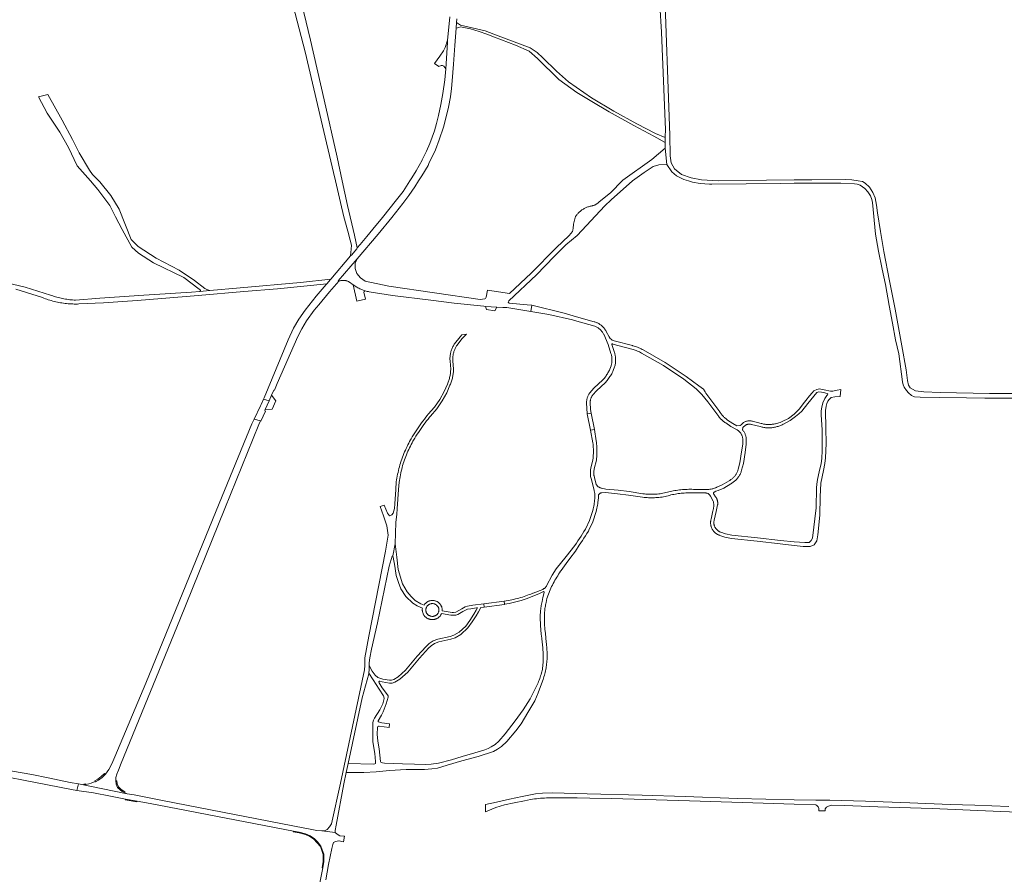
# Model space of a CAD drawing. Extents: x 146402 to 164798, y 455483 to 464134.
# Tile 22 of 256: x 155035 to 155626, y 457083 to 457597. Entities that reach past the tile are written whole.
import ezdxf

# ---------------------------------------------------------------- set-up
doc = ezdxf.new("R2010")
doc.units = 0
doc.header["$LTSCALE"] = 0.2
for name, color, linetype, lineweight in [('B-XX-VH-VERHARDING_ASFALT-GV', 252, 'CONTINUOUS', 18), ('B-XX-VH-VERHARDING_BETONSTRAATSTEEN-GV', 252, 'CONTINUOUS', 18), ('B-XX-VH-VERHARDING_FUNDERING_ZAND-GV', 252, 'CONTINUOUS', 18), ('B-XX-VH-VERHARDING_STRAATBAKSTEEN-GV', 252, 'CONTINUOUS', 18)]:
    doc.layers.add(name, color=color, linetype=linetype, lineweight=lineweight)

msp = doc.modelspace()

# ---------------------------------------------------------------- linework, layer by layer
at = {"layer": 'B-XX-VH-VERHARDING_ASFALT-GV'}
for points in [[(155293.313, 457598.67), (155292.72, 457594.38), (155291.911, 457584.477), (155291.8, 457583.116), (155290.83, 457567.295), (155290.193, 457560.827), (155288.99, 457552.544), (155287.816, 457545.873), (155286.36, 457539.331), (155285.194, 457534.53), (155283.945, 457530.025), (155282.664, 457526.243), (155281.208, 457522.51), (155279.238, 457517.916), (155276.601, 457512.612), (155276.536, 457512.481), (155273.003, 457506.034), (155270.426, 457501.761), (155269.28, 457500), (155265.13, 457493.62), (155261.269, 457488.642), (155252.792, 457478.041), (155246.952, 457470.969), (155243.328, 457466.58), (155239.274, 457461.852), (155237.537, 457459.731), (155237.443, 457459.284), (155234.189, 457455.439), (155233.708, 457455.14), (155233.541, 457454.944), (155221.651, 457440.939), (155221.56, 457440.832), (155219.285, 457438.184), (155218.843, 457437.67), (155213.026, 457430.713), (155206.303, 457422.345), (155202.547, 457416.897), (155199.422, 457411.51), (155196.022, 457404.41), (155181.733, 457369.744), (155181.299, 457368.834), (155184.618, 457367.829), (155186.123, 457371.289), (155187.455, 457374.35), (155187.868, 457374.195), (155189.097, 457377.176), (155189.561, 457378.194), (155201.976, 457406.562), (155204.315, 457411.153), (155207.097, 457415.881), (155211.805, 457422.259), (155214.484, 457425.566), (155221.044, 457433.273), (155226.483, 457439.681), (155226.567, 457439.78), (155226.234, 457440), (155237.583, 457453.236), (155250.097, 457468.097), (155258.383, 457477.937), (155265.027, 457486.37), (155268.527, 457491.271), (155272.111, 457496.38), (155274.425, 457500), (155276.402, 457503.091), (155280.111, 457509.277), (155280.693, 457510.497), (155284.628, 457518.742), (155286.908, 457524.605), (155289.37, 457532.201), (155291.037, 457538.528), (155292.414, 457544.236), (155293.527, 457550.56), (155294.136, 457555.502), (155294.69, 457560.169), (155295.513, 457570.157), (155296.12, 457581.284), (155296.979, 457591.709), (155297.125, 457595.101), (155297.343, 457597.34)], [(155218.706, 457080.011), (155220.317, 457089.279), (155222.252, 457098.841), (155222.885, 457101.276), (155223.303, 457102.428), (155224.514, 457103.092), (155226.531, 457103.492), (155226.677, 457103.464), (155227.546, 457103.298), (155228.321, 457103.15), (155229.438, 457102.936), (155229.973, 457106.25), (155229.554, 457106.293), (155227.059, 457106.548), (155225.56, 457107.503), (155224.443, 457108.375), (155216.413, 457109.402), (155213.37, 457109.728), (155209.429, 457110.543), (155206.21, 457111.079), (155120.621, 457127.603), (155103.565, 457131.092), (155099.356, 457131.794), (155070.112, 457137.742), (155069.146, 457133.803), (155079.238, 457132.296), (155089.468, 457130.367), (155098.387, 457128.588), (155105.406, 457127.333), (155110.992, 457126.247), (155118.347, 457124.881), (155199.231, 457109.326), (155202.731, 457108.653), (155206.629, 457107.623), (155209.234, 457106.412), (155211.646, 457104.953), (155213.871, 457102.589), (155215.803, 457100.215), (155217.525, 457095.359), (155217.531, 457090.957), (155216.891, 457087.235), (155199.262, 457000)]]:
    msp.add_lwpolyline(points, dxfattribs=at)
for points in [[(155291.8, 457583.116), (155291.911, 457584.477), (155290.458, 457580.17), (155289.377, 457578.085), (155287.189, 457574.957), (155284.058, 457570.606), (155286.661, 457568.694), (155286.68, 457568.724), (155287.918, 457569.413), (155288.825, 457569.289), (155289.548, 457568.86), (155290.83, 457567.295)], [(155179.41, 457355.823), (155175.73, 457356.938), (155174.364, 457354.031), (155154.624, 457306.225), (155110.564, 457198.229), (155092.116, 457153.869), (155090.264, 457149.698), (155088.338, 457146.355), (155086.389, 457143.561), (155084.361, 457141.497), (155082.274, 457140.008), (155080.34, 457138.834), (155080.199, 457139.036), (155077.853, 457138.016), (155076.367, 457137.625), (155074.608, 457137.269), (155073.389, 457137.171), (155070.112, 457137.742), (155099.356, 457131.794), (155097.777, 457132.428), (155096.461, 457133.118), (155095.241, 457134.057), (155093.697, 457135.605), (155092.787, 457137.49), (155092.545, 457139.498), (155092.645, 457141.479), (155093.199, 457143.493), (155094.132, 457146.027), (155095.874, 457150.223), (155131.122, 457236.253), (155157.985, 457303.188), (155178.472, 457353.594)], [(155000, 457151.225), (154874.571, 457175.75), (154873.434, 457171.614), (154876.21, 457171.092), (154877.737, 457170.837), (154943.076, 457158.174), (154944.941, 457157.838), (155000, 457147.121), (155066.068, 457134.262), (155069.146, 457133.803), (155070.112, 457137.742), (155065.121, 457138.572), (155051.956, 457141.334), (155042.218, 457143.236), (155030.615, 457145.24)]]:
    msp.add_lwpolyline(points, close=True, dxfattribs=at)
at = {"layer": 'B-XX-VH-VERHARDING_BETONSTRAATSTEEN-GV'}
for points in [[(155418.292, 457622.436), (155420.3, 457589.462), (155422.835, 457530.716), (155422.52, 457526.635), (155422.519, 457526.055), (155422.513, 457523.084), (155422.504, 457519.759), (155423.593, 457509.941), (155426.543, 457505.418), (155429.442, 457503.008), (155433.775, 457500.826), (155436.565, 457500), (155438.877, 457499.316), (155443.562, 457498.479), (155449.268, 457498.131), (155450.605, 457498.05), (155491.768, 457498.528), (155500, 457498.589), (155512.24, 457498.736), (155528.04, 457498.724), (155536.218, 457498.198), (155537.881, 457497.987), (155539.729, 457497.38), (155542.395, 457495.506), (155544.349, 457493.42), (155545.801, 457490.939), (155546.593, 457488.907), (155546.988, 457486.953), (155548.968, 457468), (155550.737, 457457.758), (155552.954, 457446.935), (155554.802, 457437.775), (155557.099, 457425.052), (155559.026, 457414.519), (155560.953, 457404.462), (155562.827, 457396.173), (155565.071, 457379.253), (155565.519, 457377.563), (155566.1, 457376.138), (155567.42, 457374.052), (155568.713, 457372.733), (155570.403, 457371.096), (155572.304, 457370.278), (155575.709, 457369.961), (155587.139, 457369.802), (155603.479, 457369.618), (155614.46, 457369.512), (155644.183, 457369.459)], [(155643.839, 457372.282), (155617.416, 457372.348), (155587.662, 457372.767), (155577.913, 457373.296), (155572.841, 457373.826), (155569.78, 457375.591), (155568.65, 457377.263), (155568.063, 457380.155), (155567.212, 457386.503), (155564.645, 457400.962), (155560.591, 457422.887), (155557.213, 457439.947), (155553.834, 457457.582), (155551.774, 457469.574), (155550.118, 457480.824), (155549.544, 457485.452), (155548.666, 457489.742), (155547.315, 457493.053), (155545.186, 457496.33), (155542.652, 457498.661), (155541.098, 457499.573), (155538.418, 457500.06), (155534.599, 457500.747), (155530.851, 457500.939), (155510.67, 457500.695), (155500, 457500.566), (155483.433, 457500.366), (155454.32, 457500.118), (155444.324, 457500.693), (155438.114, 457501.797), (155432.284, 457503.92), (155428.161, 457507.265), (155426.127, 457510.96), (155425.477, 457515.012), (155425.418, 457527.528), (155421.864, 457622.692)]]:
    msp.add_lwpolyline(points, dxfattribs=at)
for points in [[(155423.593, 457509.941), (155422.504, 457519.759), (155418.596, 457516.244), (155414.456, 457512.819), (155397.185, 457500.366), (155396.815, 457500), (155389.877, 457493.129), (155382.632, 457487.166), (155382.363, 457486.917), (155382.084, 457486.679), (155381.795, 457486.454), (155381.497, 457486.241), (155381.189, 457486.042), (155380.873, 457485.856), (155380.549, 457485.685), (155380.218, 457485.527), (155379.88, 457485.385), (155379.536, 457485.257), (155379.188, 457485.144), (155378.834, 457485.046), (155378.477, 457484.964), (155378.116, 457484.898), (155377.915, 457484.868), (155377.44, 457484.758), (155376.969, 457484.633), (155376.503, 457484.492), (155376.041, 457484.335), (155375.585, 457484.164), (155375.135, 457483.978), (155374.69, 457483.777), (155374.253, 457483.562), (155373.823, 457483.332), (155373.401, 457483.089), (155372.988, 457482.832), (155372.582, 457482.561), (155372.186, 457482.277), (155371.8, 457481.981), (155371.423, 457481.671), (155371.057, 457481.35), (155370.701, 457481.017), (155370.357, 457480.672), (155370.024, 457480.316), (155369.703, 457479.949), (155369.394, 457479.573), (155369.098, 457479.186), (155368.814, 457478.789), (155368.753, 457478.7), (155368.518, 457477.914), (155368.299, 457477.124), (155368.095, 457476.329), (155367.906, 457475.531), (155367.733, 457474.729), (155367.576, 457473.923), (155367.434, 457473.115), (155367.308, 457472.304), (155367.198, 457471.491), (155367.104, 457470.676), (155367.07, 457470.343), (155366.791, 457469.605), (155364.799, 457467.254), (155357.113, 457459.697), (155342.109, 457444.628), (155329.071, 457432.442), (155315.752, 457434.369), (155315.06, 457430.131), (155314.622, 457429.363), (155314.186, 457429.184), (155311.494, 457428.652), (155256.593, 457436.853), (155242.28, 457439.801), (155239.483, 457441.73), (155237.361, 457444.404), (155236.419, 457447.347), (155236.388, 457450.618), (155237.583, 457453.236), (155226.234, 457440), (155226.567, 457439.78), (155226.483, 457439.681), (155227.067, 457439.89), (155227.387, 457439.988), (155227.711, 457440.07), (155228.04, 457440.137), (155228.37, 457440.187), (155228.703, 457440.223), (155229.038, 457440.242), (155229.372, 457440.245), (155229.707, 457440.232), (155230.041, 457440.203), (155230.372, 457440.158), (155230.701, 457440.098), (155231.027, 457440.022), (155231.35, 457439.93), (155231.667, 457439.823), (155231.979, 457439.701), (155232.284, 457439.564), (155232.583, 457439.413), (155232.874, 457439.248), (155232.94, 457439.208), (155235.189, 457437.63), (155237.367, 457436.102), (155237.968, 457435.788), (155238.577, 457435.488), (155239.193, 457435.203), (155239.815, 457434.932), (155240.443, 457434.676), (155241.077, 457434.435), (155241.717, 457434.209), (155242.362, 457433.998), (155242.387, 457433.99), (155243.012, 457433.802), (155243.666, 457433.622), (155244.324, 457433.457), (155244.751, 457433.359), (155258.881, 457431.061), (155281.786, 457428.28), (155295.917, 457426.582), (155313.697, 457424.692), (155314.734, 457424.622), (155321.498, 457424.165), (155325.071, 457423.924), (155327.471, 457423.962), (155339.471, 457421.923), (155341.961, 457421.46), (155342.478, 457425.292), (155339.722, 457425.615), (155328.843, 457426.64), (155328.237, 457427.117), (155328.623, 457428.042), (155345.361, 457443.629), (155355.782, 457454.523), (155362.913, 457461.665), (155369.618, 457467.249), (155386.399, 457485.066), (155390.084, 457488.718), (155403.005, 457500), (155409.858, 457504.987), (155415.286, 457508.629), (155418.667, 457509.571)], [(155237.367, 457436.102), (155235.189, 457437.63), (155237.347, 457427.833), (155242.523, 457428.929), (155241.656, 457433.135), (155241.749, 457433.643), (155242.12, 457433.919), (155242.387, 457433.99), (155242.362, 457433.998), (155241.717, 457434.209), (155241.077, 457434.435), (155240.443, 457434.676), (155239.815, 457434.932), (155239.193, 457435.203), (155238.577, 457435.488), (155237.968, 457435.788)], [(155361.96, 457420.441), (155342.478, 457425.292), (155341.961, 457421.46), (155352.688, 457419.747), (155366.837, 457416.492), (155368.108, 457416.199), (155380.387, 457412.705), (155380.768, 457412.528), (155381.142, 457412.337), (155381.508, 457412.131), (155381.866, 457411.911), (155382.216, 457411.679), (155382.556, 457411.433), (155382.887, 457411.174), (155383.208, 457410.903), (155383.518, 457410.62), (155383.817, 457410.325), (155384.105, 457410.019), (155384.381, 457409.702), (155384.645, 457409.375), (155384.896, 457409.038), (155385.134, 457408.692), (155385.358, 457408.337), (155385.569, 457407.974), (155385.641, 457407.842), (155388.213, 457401.692), (155390.002, 457396.329), (155390.131, 457395.9), (155390.245, 457395.466), (155390.343, 457395.029), (155390.426, 457394.589), (155390.493, 457394.145), (155390.544, 457393.7), (155390.579, 457393.253), (155390.599, 457392.805), (155390.602, 457392.357), (155390.589, 457391.909), (155390.56, 457391.462), (155390.516, 457391.016), (155390.455, 457390.571), (155390.379, 457390.13), (155390.287, 457389.691), (155390.179, 457389.256), (155390.076, 457388.892), (155389.332, 457386.907), (155389.066, 457386.335), (155388.785, 457385.77), (155388.49, 457385.212), (155388.181, 457384.661), (155387.858, 457384.119), (155387.522, 457383.585), (155387.172, 457383.06), (155386.809, 457382.543), (155386.433, 457382.036), (155386.044, 457381.539), (155385.643, 457381.052), (155385.229, 457380.575), (155385.159, 457380.497), (155379.65, 457375.383), (155377.38, 457372.755), (155377.144, 457372.444), (155376.922, 457372.122), (155376.712, 457371.793), (155376.517, 457371.455), (155376.335, 457371.109), (155376.168, 457370.756), (155376.015, 457370.396), (155375.878, 457370.031), (155375.755, 457369.66), (155375.648, 457369.284), (155375.556, 457368.905), (155375.479, 457368.521), (155375.419, 457368.135), (155375.374, 457367.747), (155375.345, 457367.358), (155375.332, 457366.968), (155375.333, 457366.709), (155375.735, 457360.012), (155378.085, 457360.432), (155377.782, 457362.613), (155377.532, 457366.776), (155377.532, 457366.933), (155377.543, 457367.241), (155377.565, 457367.54), (155377.599, 457367.839), (155377.646, 457368.136), (155377.704, 457368.43), (155377.775, 457368.723), (155377.858, 457369.011), (155377.952, 457369.297), (155378.058, 457369.578), (155378.176, 457369.854), (155378.304, 457370.126), (155378.444, 457370.392), (155378.594, 457370.652), (155378.755, 457370.906), (155378.927, 457371.153), (155379.092, 457371.371), (155381.235, 457373.853), (155386.731, 457378.954), (155386.881, 457379.122), (155387.323, 457379.632), (155387.76, 457380.162), (155388.183, 457380.703), (155388.592, 457381.255), (155388.988, 457381.817), (155389.368, 457382.389), (155389.734, 457382.97), (155390.086, 457383.56), (155390.422, 457384.159), (155390.743, 457384.766), (155391.049, 457385.382), (155391.362, 457386.056), (155392.168, 457388.205), (155392.306, 457388.692), (155392.431, 457389.201), (155392.54, 457389.716), (155392.63, 457390.235), (155392.701, 457390.757), (155392.753, 457391.281), (155392.787, 457391.807), (155392.802, 457392.334), (155392.798, 457392.86), (155392.776, 457393.387), (155392.734, 457393.912), (155392.674, 457394.435), (155392.596, 457394.956), (155392.498, 457395.474), (155392.383, 457395.988), (155392.249, 457396.497), (155392.099, 457396.995), (155390.702, 457401.184), (155390.505, 457401.652), (155390.448, 457401.866), (155390.495, 457401.958), (155390.656, 457402.044), (155390.859, 457402.044), (155391.147, 457401.915), (155402.466, 457399.001), (155402.557, 457398.975), (155403.231, 457398.769), (155403.9, 457398.548), (155404.564, 457398.312), (155405.222, 457398.061), (155405.875, 457397.795), (155406.521, 457397.514), (155407.161, 457397.219), (155407.793, 457396.909), (155408.419, 457396.585), (155421.473, 457389.024), (155433.833, 457380.863), (155441.256, 457375.071), (155444.482, 457371.645), (155448.259, 457367.201), (155453.6, 457360.028), (155453.706, 457359.859), (155453.999, 457359.413), (155454.305, 457358.976), (155454.624, 457358.548), (155454.955, 457358.13), (155455.299, 457357.723), (155455.655, 457357.325), (155456.023, 457356.939), (155456.403, 457356.563), (155456.793, 457356.199), (155457.194, 457355.848), (155457.606, 457355.508), (155458.027, 457355.181), (155458.458, 457354.866), (155458.899, 457354.565), (155462.081, 457352.478), (155465.402, 457350.576), (155465.475, 457350.538), (155465.765, 457350.374), (155466.047, 457350.196), (155466.32, 457350.005), (155466.584, 457349.801), (155466.837, 457349.585), (155467.08, 457349.356), (155467.311, 457349.117), (155467.531, 457348.866), (155467.738, 457348.606), (155467.933, 457348.335), (155468.115, 457348.056), (155468.283, 457347.768), (155468.437, 457347.472), (155468.576, 457347.17), (155468.701, 457346.861), (155468.811, 457346.546), (155468.905, 457346.227), (155468.985, 457345.903), (155469.048, 457345.576), (155469.096, 457345.246), (155469.128, 457344.914), (155469.144, 457344.582), (155469.144, 457344.248), (155469.128, 457343.916), (155469.123, 457341.883), (155468.418, 457337.219), (155467.432, 457330.524), (155466.453, 457326.83), (155466.383, 457326.574), (155466.26, 457326.172), (155466.121, 457325.774), (155465.967, 457325.382), (155465.799, 457324.997), (155465.616, 457324.617), (155465.419, 457324.245), (155465.207, 457323.881), (155464.982, 457323.525), (155464.744, 457323.179), (155464.493, 457322.841), (155464.229, 457322.513), (155463.953, 457322.195), (155463.664, 457321.888), (155463.365, 457321.593), (155463.054, 457321.308), (155462.733, 457321.036), (155462.402, 457320.776), (155462.061, 457320.529), (155461.711, 457320.295), (155461.352, 457320.075), (155460.986, 457319.869), (155456.729, 457317.338), (155453.539, 457315.914), (155453.398, 457315.849), (155452.963, 457315.659), (155452.522, 457315.484), (155452.076, 457315.325), (155451.624, 457315.18), (155451.168, 457315.051), (155450.708, 457314.937), (155450.244, 457314.839), (155449.777, 457314.756), (155449.308, 457314.689), (155448.836, 457314.638), (155448.363, 457314.603), (155447.889, 457314.584), (155447.415, 457314.581), (155446.941, 457314.594), (155440.291, 457314.611), (155439.467, 457314.65), (155438.534, 457314.678), (155437.601, 457314.689), (155436.667, 457314.684), (155435.734, 457314.662), (155434.801, 457314.623), (155433.87, 457314.568), (155432.939, 457314.496), (155432.01, 457314.407), (155431.082, 457314.302), (155430.157, 457314.181), (155429.234, 457314.042), (155428.313, 457313.888), (155427.395, 457313.717), (155426.481, 457313.529), (155425.57, 457313.326), (155424.686, 457313.111), (155420.364, 457312.087), (155420.361, 457312.087), (155419.498, 457311.987), (155418.641, 457311.903), (155417.783, 457311.835), (155416.923, 457311.782), (155416.063, 457311.745), (155415.202, 457311.722), (155414.341, 457311.715), (155413.48, 457311.724), (155412.619, 457311.747), (155411.759, 457311.786), (155410.9, 457311.841), (155410.042, 457311.91), (155409.226, 457311.991), (155400.891, 457313.301), (155394.231, 457314.109), (155386.823, 457314.869), (155384.302, 457315.401), (155384.041, 457315.457), (155383.783, 457315.529), (155383.53, 457315.616), (155383.283, 457315.718), (155383.042, 457315.835), (155382.808, 457315.966), (155382.583, 457316.111), (155382.367, 457316.269), (155382.161, 457316.439), (155381.965, 457316.622), (155381.781, 457316.815), (155381.608, 457317.02), (155381.466, 457317.209), (155381.128, 457317.593), (155380.074, 457321.741), (155379.835, 457322.706), (155379.797, 457323.065), (155379.76, 457323.534), (155379.738, 457324.005), (155379.729, 457324.476), (155379.735, 457324.947), (155379.755, 457325.417), (155379.789, 457325.887), (155379.837, 457326.356), (155379.9, 457326.83), (155379.926, 457326.996), (155381.25, 457332.143), (155381.348, 457333.254), (155381.416, 457334.213), (155381.467, 457335.174), (155381.502, 457336.135), (155381.52, 457337.096), (155381.522, 457338.058), (155381.506, 457339.019), (155381.475, 457339.98), (155381.426, 457340.94), (155381.361, 457341.899), (155381.28, 457342.862), (155381.105, 457343.745), (155380.015, 457350.564), (155377.696, 457350.144), (155379.198, 457342.569), (155379.267, 457341.74), (155379.33, 457340.817), (155379.376, 457339.892), (155379.407, 457338.968), (155379.422, 457338.043), (155379.42, 457337.117), (155379.403, 457336.192), (155379.369, 457335.268), (155379.32, 457334.344), (155379.254, 457333.421), (155379.173, 457332.499), (155377.867, 457327.421), (155377.822, 457327.131), (155377.751, 457326.601), (155377.697, 457326.07), (155377.658, 457325.538), (155377.636, 457325.004), (155377.629, 457324.47), (155377.639, 457323.936), (155377.664, 457323.403), (155377.705, 457322.871), (155377.763, 457322.34), (155378.037, 457321.231), (155379.821, 457314.205), (155379.872, 457314.046), (155379.992, 457313.629), (155380.096, 457313.207), (155380.185, 457312.782), (155380.258, 457312.354), (155380.315, 457311.924), (155380.357, 457311.491), (155380.383, 457311.058), (155380.392, 457310.623), (155380.386, 457310.189), (155380.363, 457309.755), (155380.325, 457309.323), (155380.271, 457308.892), (155380.192, 457308.104), (155380.09, 457307.226), (155379.972, 457306.35), (155379.838, 457305.477), (155379.689, 457304.606), (155379.523, 457303.738), (155379.342, 457302.873), (155379.145, 457302.012), (155377.098, 457296.011), (155374.869, 457291.074), (155374.65, 457290.711), (155373.781, 457289.288), (155372.899, 457287.872), (155372.003, 457286.466), (155371.093, 457285.068), (155370.17, 457283.679), (155369.234, 457282.299), (155368.285, 457280.927), (155363.049, 457274.381), (155357.072, 457266.912), (155354.614, 457263.084), (155351.365, 457256.717), (155351.211, 457256.47), (155351.041, 457256.227), (155350.858, 457255.995), (155350.663, 457255.772), (155350.456, 457255.561), (155350.238, 457255.361), (155350.01, 457255.173), (155349.771, 457254.997), (155349.524, 457254.835), (155349.268, 457254.686), (155349.004, 457254.552), (155343.363, 457252.348), (155342.977, 457252.189), (155341.96, 457251.783), (155340.936, 457251.391), (155339.907, 457251.014), (155338.872, 457250.652), (155337.833, 457250.306), (155336.788, 457249.974), (155335.739, 457249.658), (155334.685, 457249.358), (155333.627, 457249.072), (155332.565, 457248.802), (155331.499, 457248.548), (155330.429, 457248.309), (155329.356, 457248.086), (155325.818, 457247.552), (155326.089, 457245.644), (155328.936, 457246.101), (155336.031, 457247.955), (155339.591, 457249.147), (155346.989, 457252.131), (155349.394, 457253.211), (155349.49, 457253.196), (155349.583, 457253.166), (155349.67, 457253.12), (155349.749, 457253.062), (155349.816, 457252.991), (155349.871, 457252.91), (155349.913, 457252.822), (155349.939, 457252.727), (155349.947, 457252.679), (155349.131, 457249.586), (155348.617, 457247.231), (155348.44, 457246.478), (155348.278, 457245.722), (155348.132, 457244.962), (155348.002, 457244.2), (155347.887, 457243.435), (155347.788, 457242.668), (155347.706, 457241.899), (155347.639, 457241.128), (155347.588, 457240.356), (155347.553, 457239.584), (155347.534, 457238.811), (155347.531, 457238.037), (155347.532, 457237.949), (155347.612, 457232.913), (155347.855, 457230.324), (155348.113, 457227.737), (155348.387, 457225.151), (155348.678, 457222.567), (155348.786, 457221.639), (155349.234, 457216.141), (155349.268, 457215.182), (155349.286, 457214.223), (155349.287, 457213.263), (155349.273, 457212.303), (155349.242, 457211.344), (155349.196, 457210.385), (155349.133, 457209.428), (155349.055, 457208.471), (155348.961, 457207.516), (155348.851, 457206.563), (155348.841, 457206.488), (155348.236, 457204.365), (155347.995, 457203.498), (155347.739, 457202.635), (155347.468, 457201.778), (155347.181, 457200.925), (155346.879, 457200.077), (155346.563, 457199.235), (155346.231, 457198.399), (155345.884, 457197.569), (155345.523, 457196.745), (155345.148, 457195.928), (155344.757, 457195.117), (155344.353, 457194.313), (155343.96, 457193.566), (155341.39, 457188.808), (155337.341, 457182.187), (155332.44, 457175.63), (155326.496, 457167.662), (155322.619, 457163.327), (155320.349, 457161.275), (155318.059, 457159.908), (155316.269, 457158.873), (155314.271, 457158.088), (155308.135, 457156.399), (155300.563, 457154.234), (155294.26, 457152.171), (155286.314, 457150.153), (155282.03, 457149.519), (155278.663, 457149.382), (155271.907, 457149.46), (155264.715, 457149.748), (155253.949, 457150.232), (155252.806, 457150.276), (155252.162, 457150.444), (155251.809, 457150.777), (155251.665, 457151.173), (155250.706, 457158.825), (155249.948, 457163.275), (155249.646, 457167.537), (155249.677, 457171.611), (155249.907, 457172.109), (155250.365, 457172.295), (155250.801, 457172.315), (155256.823, 457171.504), (155257.072, 457173.681), (155252.324, 457174.349), (155250.309, 457174.998), (155250.247, 457175.227), (155250.269, 457175.518), (155252.085, 457178.964), (155253.254, 457180.977), (155254.971, 457185.754), (155256.082, 457189.722), (155256.084, 457190.532), (155255.815, 457191.178), (155252.583, 457195.384), (155250.74, 457198.424), (155250.658, 457198.964), (155250.742, 457199.131), (155251.033, 457199.317), (155251.179, 457199.317), (155252.592, 457199.043), (155256.892, 457198.234), (155258.513, 457198.23), (155260.282, 457198.778), (155263.269, 457200.542), (155267.902, 457204.761), (155274.959, 457213.246), (155280.311, 457219.145), (155281.937, 457220.688), (155284.07, 457222.041), (155286.58, 457223.008), (155293.869, 457224.605), (155296.414, 457225.477), (155299.8, 457227.479), (155304.058, 457231.407), (155306.641, 457234.98), (155309.12, 457238.764), (155310.431, 457241.159), (155311.912, 457243.626), (155313.915, 457243.793), (155313.688, 457245.78), (155306.984, 457245.094), (155303.865, 457244.478), (155302.388, 457244.025), (155300.452, 457242.928), (155296.83, 457240.941), (155295.416, 457240.653), (155294.626, 457240.655), (155293.338, 457240.804), (155288.663, 457241.631), (155288.663, 457241.635), (155288.673, 457241.858), (155288.671, 457242.166), (155288.654, 457242.474), (155288.621, 457242.78), (155288.572, 457243.084), (155288.508, 457243.385), (155288.427, 457243.683), (155288.332, 457243.976), (155288.221, 457244.263), (155288.096, 457244.544), (155287.956, 457244.819), (155287.802, 457245.086), (155287.634, 457245.344), (155287.453, 457245.594), (155287.26, 457245.833), (155287.054, 457246.063), (155286.837, 457246.281), (155286.609, 457246.488), (155286.37, 457246.683), (155286.122, 457246.865), (155285.864, 457247.034), (155285.598, 457247.189), (155285.324, 457247.33), (155285.043, 457247.457), (155284.756, 457247.569), (155284.464, 457247.666), (155284.167, 457247.748), (155283.866, 457247.814), (155283.562, 457247.864), (155283.256, 457247.899), (155282.949, 457247.918), (155282.641, 457247.92), (155282.333, 457247.907), (155282.026, 457247.878), (155281.722, 457247.833), (155281.42, 457247.772), (155281.121, 457247.696), (155280.827, 457247.604), (155280.538, 457247.497), (155280.255, 457247.375), (155279.979, 457247.238), (155279.71, 457247.088), (155279.45, 457246.924), (155279.198, 457246.746), (155278.956, 457246.556), (155278.724, 457246.353), (155278.503, 457246.139), (155278.293, 457245.913), (155278.095, 457245.677), (155277.957, 457245.41), (155277.785, 457245.15), (155275.72, 457245.856), (155272.378, 457247.813), (155269.932, 457250.204), (155267.514, 457253.084), (155264.688, 457257.867), (155262.242, 457266.454), (155261.427, 457273.954), (155260.448, 457281.834), (155259.063, 457274.769), (155259.226, 457274.008), (155260.095, 457268.519), (155261.019, 457262.867), (155262.351, 457258.682), (155263.872, 457254.986), (155266.753, 457250.367), (155270.938, 457246.345), (155273.601, 457244.66), (155276.807, 457243.302), (155276.694, 457242.87), (155276.678, 457242.56), (155276.677, 457242.25), (155276.693, 457241.94), (155276.724, 457241.631), (155276.771, 457241.324), (155276.835, 457241.021), (155276.913, 457240.72), (155277.007, 457240.425), (155277.116, 457240.134), (155277.24, 457239.85), (155277.379, 457239.572), (155277.531, 457239.302), (155277.698, 457239.04), (155277.877, 457238.787), (155278.069, 457238.544), (155278.274, 457238.31), (155278.49, 457238.088), (155278.718, 457237.877), (155278.956, 457237.679), (155279.204, 457237.492), (155279.462, 457237.319), (155279.728, 457237.159), (155280.001, 457237.013), (155280.282, 457236.882), (155280.57, 457236.765), (155280.863, 457236.663), (155281.161, 457236.576), (155281.463, 457236.505), (155281.768, 457236.449), (155282.076, 457236.409), (155282.385, 457236.385), (155282.695, 457236.378), (155283.005, 457236.386), (155283.315, 457236.41), (155283.622, 457236.45), (155283.928, 457236.506), (155284.23, 457236.577), (155284.527, 457236.664), (155284.82, 457236.766), (155285.108, 457236.883), (155285.389, 457237.015), (155285.662, 457237.161), (155285.928, 457237.321), (155286.185, 457237.495), (155286.433, 457237.681), (155286.672, 457237.88), (155286.899, 457238.091), (155287.115, 457238.314), (155287.32, 457238.547), (155287.512, 457238.791), (155287.692, 457239.044), (155287.858, 457239.306), (155288.01, 457239.576), (155288.148, 457239.854), (155288.239, 457240.062), (155293.853, 457239.077), (155295.391, 457239.073), (155296.805, 457239.028), (155298.012, 457239.504), (155301.092, 457241.284), (155303.839, 457242.628), (155305.729, 457242.91), (155309.311, 457243.41), (155309.824, 457243.452), (155308.956, 457242.005), (155307.661, 457239.639), (155305.241, 457235.944), (155302.78, 457232.541), (155298.78, 457228.851), (155295.699, 457227.029), (155293.41, 457226.245), (155286.089, 457224.641), (155283.301, 457223.567), (155280.886, 457222.035), (155279.095, 457220.335), (155273.675, 457214.361), (155266.67, 457205.939), (155262.254, 457201.917), (155259.589, 457200.343), (155258.258, 457199.931), (155257.052, 457199.934), (155253.021, 457200.692), (155250.031, 457201.697), (155248.329, 457202.99), (155246.63, 457205.364), (155244.785, 457208.741), (155244.796, 457208.329), (155244.796, 457206.372), (155244.562, 457204.213), (155247.246, 457200.276), (155250.725, 457194.613), (155253.417, 457190.533), (155253.624, 457190.075), (155253.704, 457188.911), (155252.907, 457185.711), (155251.193, 457182.14), (155247.98, 457177.201), (155247.437, 457175.913), (155247.059, 457174.667), (155246.967, 457170.842), (155246.989, 457162.985), (155248.219, 457155.873), (155248.665, 457151.049), (155248.622, 457150.509), (155248.496, 457149.968), (155248.204, 457149.678), (155247.206, 457149.514), (155232.121, 457149.889), (155231.003, 457144.606), (155241.54, 457144.539), (155248.9, 457144.937), (155257.05, 457145.79), (155266.946, 457146.307), (155278.046, 457146.28), (155282.329, 457146.727), (155285.823, 457147.134), (155291.648, 457148.99), (155300.384, 457151.505), (155310.327, 457154.142), (155319.481, 457157.238), (155321.895, 457158.521), (155324.227, 457160.095), (155327.477, 457163.247), (155332.897, 457169.47), (155335.984, 457173.744), (155340.158, 457180.552), (155344.249, 457187.61), (155346.264, 457192.411), (155348.937, 457199.449), (155349.228, 457200.309), (155349.504, 457201.173), (155349.765, 457202.043), (155350.011, 457202.916), (155350.241, 457203.795), (155350.456, 457204.677), (155350.655, 457205.562), (155350.838, 457206.451), (155351.006, 457207.343), (155351.105, 457207.92), (155351.239, 457208.836), (155351.356, 457209.753), (155351.458, 457210.672), (155351.544, 457211.593), (155351.613, 457212.516), (155351.667, 457213.439), (155351.705, 457214.363), (155351.727, 457215.288), (155351.733, 457216.213), (155351.733, 457216.227), (155351.731, 457216.287), (155351.274, 457221.886), (155351.161, 457222.851), (155350.873, 457225.423), (155350.6, 457227.993), (155350.343, 457230.565), (155350.268, 457231.37), (155350.11, 457233.05), (155350.032, 457237.978), (155350.031, 457238.042), (155350.034, 457238.775), (155350.052, 457239.497), (155350.084, 457240.218), (155350.132, 457240.938), (155350.194, 457241.657), (155350.271, 457242.375), (155350.363, 457243.091), (155350.47, 457243.804), (155350.592, 457244.516), (155350.728, 457245.224), (155350.879, 457245.93), (155351.055, 457246.678), (155351.562, 457249), (155353.435, 457254.27), (155353.885, 457255.243), (155354.349, 457256.21), (155354.828, 457257.17), (155355.321, 457258.122), (155355.828, 457259.067), (155356.349, 457260.005), (155356.884, 457260.934), (155357.433, 457261.855), (155357.996, 457262.769), (155358.572, 457263.673), (155359.161, 457264.569), (155359.764, 457265.456), (155360.069, 457265.894), (155363.036, 457270.044), (155365.282, 457273.099), (155368.597, 457277.607), (155370.966, 457281.111), (155371.914, 457282.508), (155372.848, 457283.914), (155373.769, 457285.329), (155374.675, 457286.753), (155375.569, 457288.185), (155376.446, 457289.622), (155376.732, 457290.097), (155379.053, 457295.238), (155381.168, 457301.437), (155381.394, 457302.424), (155381.582, 457303.326), (155381.755, 457304.231), (155381.911, 457305.14), (155382.051, 457306.051), (155382.174, 457306.964), (155382.28, 457307.879), (155382.358, 457308.657), (155382.413, 457309.098), (155382.459, 457309.608), (155382.485, 457310.119), (155382.492, 457310.631), (155382.481, 457311.142), (155382.468, 457311.36), (155382.746, 457311.594), (155382.773, 457311.629), (155382.909, 457311.789), (155383.057, 457311.938), (155383.216, 457312.076), (155383.385, 457312.2), (155383.563, 457312.312), (155383.749, 457312.41), (155383.942, 457312.493), (155384.14, 457312.561), (155384.343, 457312.614), (155384.55, 457312.652), (155386.609, 457312.78), (155393.998, 457312.023), (155400.601, 457311.221), (155408.959, 457309.907), (155409.853, 457309.819), (155410.749, 457309.746), (155411.645, 457309.69), (155412.543, 457309.649), (155413.441, 457309.624), (155414.339, 457309.615), (155415.238, 457309.622), (155416.136, 457309.646), (155417.034, 457309.685), (155417.931, 457309.74), (155418.826, 457309.811), (155419.72, 457309.899), (155420.613, 457310.002), (155420.739, 457310.017), (155425.176, 457311.069), (155426.047, 457311.28), (155426.921, 457311.476), (155427.799, 457311.656), (155428.679, 457311.82), (155429.563, 457311.968), (155430.449, 457312.101), (155431.337, 457312.218), (155432.227, 457312.319), (155433.119, 457312.403), (155434.013, 457312.473), (155434.907, 457312.526), (155435.802, 457312.563), (155436.698, 457312.584), (155437.594, 457312.589), (155438.49, 457312.578), (155439.385, 457312.551), (155440.238, 457312.511), (155446.936, 457312.494), (155447.173, 457312.464), (155447.407, 457312.418), (155447.637, 457312.356), (155447.863, 457312.279), (155448.082, 457312.187), (155448.296, 457312.08), (155448.501, 457311.96), (155448.698, 457311.826), (155448.886, 457311.679), (155449.063, 457311.519), (155449.23, 457311.348), (155449.384, 457311.167), (155449.526, 457310.975), (155449.655, 457310.775), (155449.749, 457310.605), (155451.451, 457307.622), (155451.537, 457307.207), (155451.607, 457306.789), (155451.661, 457306.369), (155451.699, 457305.948), (155451.721, 457305.525), (155451.727, 457305.101), (155451.717, 457304.678), (155451.691, 457304.255), (155451.65, 457303.834), (155451.592, 457303.415), (155451.518, 457302.997), (155451.429, 457302.584), (155451.324, 457302.173), (155451.229, 457301.848), (155450.085, 457296.7), (155450, 457296.353), (155449.931, 457296.002), (155449.877, 457295.648), (155449.839, 457295.292), (155449.817, 457294.935), (155449.812, 457294.577), (155449.822, 457294.22), (155449.848, 457293.863), (155449.89, 457293.507), (155449.948, 457293.154), (155450.021, 457292.804), (155450.11, 457292.458), (155450.215, 457292.115), (155450.334, 457291.778), (155450.469, 457291.447), (155450.619, 457291.122), (155450.782, 457290.804), (155450.96, 457290.493), (155451.152, 457290.191), (155451.357, 457289.898), (155451.574, 457289.614), (155451.804, 457289.34), (155452.047, 457289.076), (155452.301, 457288.824), (155452.565, 457288.584), (155452.841, 457288.355), (155453.126, 457288.139), (155453.42, 457287.936), (155453.724, 457287.746), (155454.035, 457287.57), (155454.354, 457287.408), (155454.68, 457287.261), (155455.013, 457287.128), (155455.282, 457287.033), (155458.328, 457285.963), (155462.299, 457285.215), (155477.723, 457283.56), (155491.577, 457281.91), (155500, 457280.927), (155505.465, 457280.269), (155509.612, 457280.384), (155511.957, 457281.356), (155513.615, 457283.644), (155514.216, 457287.275), (155515.469, 457299.077), (155515.698, 457310.17), (155516.13, 457318.363), (155517.632, 457326.047), (155518.395, 457330.295), (155518.929, 457333.578), (155519.26, 457342.228), (155519.056, 457351.515), (155518.777, 457361.972), (155519.184, 457364.72), (155519.591, 457366.348), (155520.303, 457367.722), (155520.965, 457368.689), (155522.186, 457369.783), (155524.527, 457370.317), (155527.631, 457370.495), (155528.012, 457374.693), (155525.926, 457374.337), (155523.28, 457373.675), (155521.855, 457373.65), (155517.988, 457374.49), (155516.08, 457374.948), (155515.189, 457375.024), (155513.612, 457374.718), (155511.856, 457373.777), (155510.762, 457372.734), (155509.21, 457370.8), (155507.024, 457368.015), (155505.495, 457366.068), (155503.206, 457363.04), (155501.119, 457360.878), (155500, 457359.806), (155496.59, 457357.231), (155492.844, 457355.438), (155491.711, 457354.933), (155489.452, 457354.31), (155488.798, 457354.13), (155488.33, 457354.018), (155487.858, 457353.92), (155487.384, 457353.835), (155486.907, 457353.765), (155486.429, 457353.709), (155485.949, 457353.668), (155485.468, 457353.64), (155484.986, 457353.627), (155484.504, 457353.628), (155484.023, 457353.643), (155483.542, 457353.672), (155483.062, 457353.716), (155482.584, 457353.773), (155482.108, 457353.845), (155481.634, 457353.931), (155481.163, 457354.031), (155480.694, 457354.145), (155480.175, 457354.288), (155474.984, 457355.565), (155474.899, 457355.59), (155474.541, 457355.683), (155474.159, 457355.758), (155473.774, 457355.81), (155473.386, 457355.839), (155472.997, 457355.846), (155472.609, 457355.829), (155472.222, 457355.79), (155471.839, 457355.727), (155471.459, 457355.643), (155471.086, 457355.535), (155470.719, 457355.406), (155470.361, 457355.256), (155470.012, 457355.084), (155469.514, 457354.802), (155468.113, 457353.475), (155467.6, 457352.989), (155465.598, 457352.884), (155463.179, 457354.269), (155460.067, 457356.31), (155459.67, 457356.581), (155459.29, 457356.859), (155458.918, 457357.147), (155458.555, 457357.447), (155458.202, 457357.757), (155457.857, 457358.078), (155457.523, 457358.409), (155457.198, 457358.75), (155456.884, 457359.101), (155456.581, 457359.46), (155456.288, 457359.829), (155456.007, 457360.206), (155455.737, 457360.592), (155455.473, 457360.994), (155455.334, 457361.215), (155449.903, 457368.51), (155446.897, 457372.504), (155446.473, 457373.276), (155445.563, 457374.932), (155442.82, 457376.856), (155435.06, 457382.57), (155422.579, 457390.81), (155409.429, 457398.427), (155408.738, 457398.784), (155408.062, 457399.115), (155407.379, 457399.431), (155406.69, 457399.73), (155405.993, 457400.014), (155405.29, 457400.282), (155404.581, 457400.535), (155403.867, 457400.771), (155403.157, 457400.987), (155403.021, 457401.027), (155391.872, 457403.897), (155390.746, 457404.365), (155390.124, 457404.886), (155389.593, 457405.35), (155388.903, 457406.24), (155387.109, 457409.617), (155387.023, 457409.78), (155386.815, 457410.15), (155386.593, 457410.512), (155386.358, 457410.865), (155386.109, 457411.209), (155385.848, 457411.544), (155385.575, 457411.868), (155385.289, 457412.182), (155384.992, 457412.485), (155384.683, 457412.777), (155384.364, 457413.056), (155384.034, 457413.324), (155383.695, 457413.578), (155383.346, 457413.82), (155382.988, 457414.049), (155382.622, 457414.264), (155382.248, 457414.464), (155381.867, 457414.651), (155381.479, 457414.823), (155381.085, 457414.981), (155380.685, 457415.123), (155380.28, 457415.251), (155379.871, 457415.362), (155370.639, 457418.018)], [(155321.498, 457424.165), (155314.734, 457424.622), (155315.315, 457422.689), (155320.325, 457422.031)], [(155300.625, 457405.236), (155303.155, 457407.922), (155300.446, 457407.526), (155299.329, 457406.34), (155296.091, 457402.124), (155295.89, 457401.823), (155295.608, 457401.376), (155295.338, 457400.915), (155295.084, 457400.445), (155294.846, 457399.967), (155294.624, 457399.481), (155294.418, 457398.988), (155294.229, 457398.488), (155294.057, 457397.983), (155293.902, 457397.472), (155293.764, 457396.955), (155293.643, 457396.435), (155293.54, 457395.911), (155293.455, 457395.383), (155293.387, 457394.854), (155293.337, 457394.322), (155293.305, 457393.788), (155293.291, 457393.254), (155293.295, 457392.72), (155293.316, 457392.186), (155293.354, 457391.675), (155293.751, 457386.864), (155293.739, 457386.457), (155293.709, 457385.874), (155293.664, 457385.293), (155293.604, 457384.714), (155293.53, 457384.137), (155293.44, 457383.561), (155293.336, 457382.988), (155293.218, 457382.418), (155293.084, 457381.851), (155292.937, 457381.288), (155292.775, 457380.729), (155292.599, 457380.174), (155292.408, 457379.624), (155292.204, 457379.078), (155291.986, 457378.538), (155291.738, 457377.968), (155289.871, 457373.4), (155287.126, 457368.702), (155284.067, 457364.092), (155280.228, 457359.772), (155279.69, 457359.104), (155278.804, 457357.984), (155277.93, 457356.852), (155277.069, 457355.71), (155276.22, 457354.559), (155275.385, 457353.399), (155274.563, 457352.229), (155273.755, 457351.049), (155272.959, 457349.861), (155272.178, 457348.664), (155271.41, 457347.457), (155270.656, 457346.243), (155269.903, 457344.999), (155269.595, 457344.443), (155269.049, 457343.429), (155268.515, 457342.405), (155267.996, 457341.374), (155267.492, 457340.335), (155267.002, 457339.29), (155266.528, 457338.237), (155266.068, 457337.178), (155265.623, 457336.113), (155265.194, 457335.041), (155264.779, 457333.963), (155264.38, 457332.88), (155263.996, 457331.791), (155263.623, 457330.681), (155263.566, 457330.49), (155263.243, 457329.378), (155262.935, 457328.257), (155262.642, 457327.131), (155262.365, 457326.002), (155262.104, 457324.868), (155261.859, 457323.731), (155261.63, 457322.591), (155261.418, 457321.448), (155261.221, 457320.302), (155261.031, 457319.098), (155260.691, 457314.633), (155260.126, 457305.876), (155259.948, 457303.112), (155259.173, 457300.262), (155258.465, 457299.389), (155257.052, 457298.845), (155255.747, 457300.258), (155253.682, 457305.258), (155251.4, 457304.28), (155253.356, 457298.736), (155255.421, 457292.758), (155256.128, 457287.052), (155254.606, 457277.595), (155244.497, 457226.4), (155242.106, 457213.41), (155242.106, 457208.845), (155241.99, 457206.161), (155227.584, 457138.11), (155222.15, 457113.645), (155221.035, 457111.909), (155219.62, 457110.353), (155218.416, 457109.707), (155216.413, 457109.402), (155224.443, 457108.375), (155224.352, 457109.597), (155224.947, 457112.811), (155229.54, 457137.695), (155231.003, 457144.606), (155232.121, 457149.889), (155240.482, 457189.382), (155244.525, 457203.872), (155244.562, 457204.213), (155244.796, 457206.372), (155244.796, 457208.329), (155244.785, 457208.741), (155244.742, 457210.367), (155245.068, 457213.356), (155246.264, 457218.573), (155249.851, 457234.525), (155256.834, 457268.41), (155258.628, 457274.606), (155259.063, 457274.769), (155260.448, 457281.834), (155260.72, 457294.66), (155261.4, 457299.715), (155261.644, 457303.002), (155262.387, 457314.513), (155262.721, 457318.901), (155262.898, 457320.026), (155263.091, 457321.149), (155263.3, 457322.268), (155263.524, 457323.385), (155263.764, 457324.499), (155264.019, 457325.609), (155264.29, 457326.715), (155264.577, 457327.817), (155264.879, 457328.916), (155265.196, 457330.01), (155265.243, 457330.166), (155265.604, 457331.237), (155265.979, 457332.304), (155266.37, 457333.364), (155266.776, 457334.42), (155267.197, 457335.469), (155267.632, 457336.512), (155268.082, 457337.549), (155268.547, 457338.58), (155269.027, 457339.604), (155269.52, 457340.621), (155270.028, 457341.631), (155270.551, 457342.633), (155271.087, 457343.628), (155271.374, 457344.148), (155272.105, 457345.354), (155272.849, 457346.553), (155273.607, 457347.742), (155274.378, 457348.924), (155275.162, 457350.096), (155275.96, 457351.259), (155276.771, 457352.414), (155277.595, 457353.559), (155278.431, 457354.694), (155279.281, 457355.82), (155280.143, 457356.937), (155281.018, 457358.043), (155281.526, 457358.674), (155285.417, 457363.053), (155288.57, 457367.803), (155291.399, 457372.646), (155293.304, 457377.307), (155293.554, 457377.881), (155293.788, 457378.461), (155294.008, 457379.047), (155294.212, 457379.639), (155294.402, 457380.235), (155294.576, 457380.836), (155294.734, 457381.442), (155294.878, 457382.051), (155295.005, 457382.663), (155295.117, 457383.279), (155295.213, 457383.897), (155295.293, 457384.518), (155295.357, 457385.14), (155295.406, 457385.764), (155295.438, 457386.389), (155295.453, 457386.91), (155295.049, 457391.808), (155295.014, 457392.284), (155294.994, 457392.76), (155294.991, 457393.238), (155295.003, 457393.715), (155295.032, 457394.191), (155295.077, 457394.666), (155295.137, 457395.14), (155295.214, 457395.611), (155295.306, 457396.079), (155295.413, 457396.544), (155295.536, 457397.005), (155295.675, 457397.462), (155295.829, 457397.913), (155295.998, 457398.36), (155296.182, 457398.8), (155296.38, 457399.234), (155296.593, 457399.661), (155296.82, 457400.081), (155297.061, 457400.493), (155297.316, 457400.897), (155297.474, 457401.133)], [(155469.201, 457351.751), (155470.712, 457353.182), (155470.947, 457353.315), (155471.19, 457353.435), (155471.439, 457353.54), (155471.694, 457353.629), (155471.954, 457353.704), (155472.218, 457353.763), (155472.485, 457353.806), (155472.754, 457353.834), (155473.024, 457353.845), (155473.294, 457353.841), (155473.564, 457353.82), (155473.832, 457353.784), (155474.097, 457353.732), (155474.359, 457353.664), (155474.455, 457353.635), (155479.672, 457352.352), (155480.193, 457352.209), (155480.719, 457352.081), (155481.248, 457351.969), (155481.78, 457351.872), (155482.315, 457351.791), (155482.852, 457351.727), (155483.391, 457351.678), (155483.931, 457351.645), (155484.471, 457351.628), (155485.012, 457351.627), (155485.553, 457351.641), (155486.093, 457351.672), (155486.631, 457351.719), (155487.169, 457351.782), (155487.704, 457351.861), (155488.236, 457351.955), (155488.766, 457352.066), (155489.292, 457352.191), (155489.814, 457352.333), (155490.332, 457352.489), (155490.845, 457352.661), (155491.352, 457352.848), (155491.854, 457353.05), (155492.35, 457353.267), (155492.839, 457353.498), (155493.32, 457353.744), (155493.672, 457353.935), (155497.558, 457356.096), (155500, 457357.79), (155500.916, 457358.435), (155502.849, 457360.114), (155504.554, 457361.692), (155508.218, 457366.221), (155513.637, 457372.785), (155514.833, 457373.166), (155516.385, 457373.065), (155517.544, 457372.903), (155519.774, 457372.266), (155520.145, 457371.974), (155520.092, 457371.496), (155519.641, 457371.071), (155518.341, 457369.214), (155517.199, 457366.719), (155516.589, 457364.012), (155516.297, 457361.809), (155516.324, 457359.474), (155516.801, 457350.398), (155516.775, 457337.951), (155516.589, 457333.227), (155516.191, 457330.175), (155515.023, 457325.133), (155514.068, 457320.488), (155513.643, 457317.834), (155513.378, 457315.658), (155513.272, 457303.557), (155511.069, 457285.431), (155510.299, 457284.024), (155508.946, 457282.75), (155506.425, 457282.777), (155500, 457283.121), (155491.811, 457283.896), (155477.948, 457285.548), (155462.591, 457287.195), (155458.848, 457287.901), (155455.946, 457288.92), (155455.717, 457289.001), (155455.464, 457289.102), (155455.219, 457289.212), (155454.98, 457289.334), (155454.746, 457289.466), (155454.519, 457289.608), (155454.298, 457289.76), (155454.084, 457289.922), (155453.877, 457290.094), (155453.679, 457290.274), (155453.488, 457290.463), (155453.307, 457290.661), (155453.134, 457290.866), (155452.971, 457291.079), (155452.817, 457291.299), (155452.674, 457291.526), (155452.54, 457291.759), (155452.417, 457291.997), (155452.305, 457292.241), (155452.204, 457292.49), (155452.114, 457292.743), (155452.036, 457292.999), (155451.969, 457293.259), (155451.914, 457293.522), (155451.871, 457293.787), (155451.839, 457294.053), (155451.819, 457294.321), (155451.812, 457294.589), (155451.816, 457294.857), (155451.833, 457295.125), (155451.861, 457295.392), (155451.901, 457295.657), (155451.953, 457295.921), (155452.033, 457296.245), (155453.168, 457301.35), (155453.254, 457301.646), (155453.376, 457302.125), (155453.429, 457302.369), (155454.056, 457305.311), (155454.096, 457305.633), (155454.12, 457305.957), (155454.128, 457306.282), (155454.121, 457306.606), (155454.097, 457306.93), (155454.058, 457307.252), (155454.002, 457307.572), (155453.931, 457307.888), (155453.844, 457308.201), (155453.742, 457308.509), (155453.626, 457308.812), (155453.494, 457309.109), (155453.348, 457309.398), (155453.187, 457309.68), (155453.013, 457309.954), (155452.826, 457310.219), (155452.797, 457310.257), (155451.692, 457311.761), (155451.635, 457311.866), (155451.593, 457311.977), (155451.566, 457312.093), (155451.554, 457312.212), (155451.559, 457312.331), (155451.58, 457312.449), (155451.616, 457312.563), (155451.666, 457312.67), (155451.731, 457312.771), (155451.809, 457312.861), (155451.898, 457312.94), (155451.926, 457312.962), (155453.071, 457313.502), (155454.408, 457314.002), (155457.697, 457315.471), (155462.038, 457318.051), (155462.418, 457318.265), (155462.844, 457318.527), (155463.261, 457318.805), (155463.666, 457319.099), (155464.06, 457319.408), (155464.442, 457319.732), (155464.812, 457320.07), (155465.168, 457320.422), (155465.511, 457320.787), (155465.84, 457321.165), (155466.154, 457321.555), (155466.453, 457321.957), (155466.736, 457322.37), (155467.004, 457322.793), (155467.255, 457323.226), (155467.49, 457323.668), (155467.707, 457324.12), (155467.908, 457324.578), (155468.091, 457325.045), (155468.256, 457325.517), (155468.4, 457325.989), (155468.481, 457326.285), (155469.492, 457330.1), (155470.496, 457336.909), (155471.222, 457341.723), (155471.228, 457343.862), (155471.244, 457344.198), (155471.244, 457344.632), (155471.223, 457345.065), (155471.181, 457345.497), (155471.119, 457345.927), (155471.036, 457346.353), (155470.933, 457346.775), (155470.81, 457347.191), (155470.667, 457347.601), (155470.504, 457348.003), (155470.323, 457348.397), (155470.122, 457348.782), (155469.903, 457349.157), (155469.667, 457349.521), (155469.413, 457349.874), (155469.143, 457350.213), (155469.031, 457350.341)], [(155188.758, 457367.907), (155186.123, 457371.289), (155184.618, 457367.829), (155182.321, 457362.549), (155186.482, 457362.831)], [(155377.696, 457350.144), (155380.015, 457350.564), (155378.085, 457360.432), (155375.735, 457360.012)], [(155313.688, 457245.78), (155313.915, 457243.793), (155326.114, 457245.473), (155325.818, 457247.552)], [(155286.375, 457240.781), (155286.272, 457240.552), (155286.155, 457240.329), (155286.023, 457240.115), (155285.878, 457239.909), (155285.721, 457239.713), (155285.551, 457239.527), (155285.37, 457239.352), (155285.178, 457239.19), (155284.976, 457239.039), (155284.765, 457238.902), (155284.546, 457238.779), (155284.319, 457238.67), (155284.086, 457238.575), (155283.847, 457238.495), (155283.604, 457238.431), (155283.357, 457238.383), (155283.108, 457238.35), (155282.857, 457238.333), (155282.605, 457238.332), (155282.354, 457238.347), (155282.104, 457238.378), (155281.857, 457238.424), (155281.613, 457238.487), (155281.374, 457238.565), (155281.14, 457238.657), (155280.913, 457238.765), (155280.692, 457238.887), (155280.48, 457239.022), (155280.277, 457239.171), (155280.084, 457239.332), (155279.902, 457239.505), (155279.73, 457239.69), (155279.571, 457239.884), (155279.425, 457240.089), (155279.292, 457240.303), (155279.173, 457240.524), (155279.068, 457240.753), (155278.977, 457240.988), (155278.902, 457241.228), (155278.843, 457241.472), (155278.799, 457241.72), (155278.796, 457241.74), (155278.797, 457242.04), (155278.801, 457242.291), (155278.822, 457242.541), (155278.859, 457242.79), (155278.911, 457243.035), (155278.979, 457243.277), (155279.062, 457243.514), (155279.16, 457243.745), (155279.273, 457243.969), (155279.399, 457244.186), (155279.54, 457244.394), (155279.693, 457244.593), (155279.858, 457244.782), (155280.036, 457244.96), (155280.224, 457245.126), (155280.422, 457245.28), (155280.63, 457245.421), (155280.846, 457245.548), (155281.07, 457245.662), (155281.301, 457245.76), (155281.537, 457245.844), (155281.779, 457245.913), (155282.024, 457245.966), (155282.273, 457246.004), (155282.523, 457246.025), (155282.774, 457246.031), (155283.024, 457246.021), (155283.274, 457245.994), (155283.521, 457245.952), (155283.766, 457245.894), (155284.006, 457245.821), (155284.241, 457245.733), (155284.47, 457245.63), (155284.692, 457245.512), (155284.905, 457245.381), (155285.111, 457245.236), (155285.306, 457245.078), (155285.491, 457244.908), (155285.665, 457244.727), (155285.827, 457244.535), (155285.976, 457244.334), (155286.112, 457244.123), (155286.235, 457243.904), (155286.343, 457243.677), (155286.437, 457243.444), (155286.516, 457243.206), (155286.579, 457242.963), (155286.626, 457242.716), (155286.658, 457242.467), (155286.673, 457242.252), (155286.663, 457242.001), (155286.637, 457241.75), (155286.595, 457241.502), (155286.537, 457241.257), (155286.464, 457241.017)], [(155086.019, 457143.813), (155085.801, 457143.961), (155083.906, 457142.033), (155081.879, 457140.587), (155079.977, 457139.432), (155080.199, 457139.036), (155080.34, 457138.834), (155082.274, 457140.008), (155084.361, 457141.497), (155086.389, 457143.561)], [(155074.608, 457137.269), (155074.57, 457137.701), (155073.336, 457137.614), (155073.389, 457137.171)], [(155093.371, 457137.659), (155093.141, 457139.57), (155092.545, 457139.498), (155092.787, 457137.49), (155093.697, 457135.605), (155095.241, 457134.057), (155096.461, 457133.118), (155097.777, 457132.428), (155098.056, 457132.959), (155096.785, 457133.626), (155095.642, 457134.505), (155094.192, 457135.958)], [(155105.406, 457127.333), (155098.387, 457128.588), (155098.322, 457128.146), (155105.284, 457126.87)], [(155202.731, 457108.653), (155199.231, 457109.326), (155199.134, 457108.903), (155202.643, 457108.262), (155206.491, 457107.245), (155209.051, 457106.056), (155211.393, 457104.639), (155213.572, 457102.324), (155215.448, 457100.018), (155217.125, 457095.29), (155217.131, 457090.99), (155216.465, 457087.318), (155216.891, 457087.235), (155217.531, 457090.957), (155217.525, 457095.359), (155215.803, 457100.215), (155213.871, 457102.589), (155211.646, 457104.953), (155209.234, 457106.412), (155206.629, 457107.623)]]:
    msp.add_lwpolyline(points, close=True, dxfattribs=at)
at = {"layer": 'B-XX-VH-VERHARDING_FUNDERING_ZAND-GV'}
for points in [[(155195.524, 457619.287), (155206.33, 457577.616), (155216.015, 457536.468), (155223.405, 457505.04), (155224.544, 457500), (155227.481, 457487.008), (155229.47, 457478.508), (155231.969, 457469.823), (155233.313, 457464.44), (155234.143, 457461.297), (155234.002, 457459.037), (155233.541, 457454.944), (155233.708, 457455.14), (155234.189, 457455.439), (155237.443, 457459.284), (155237.537, 457459.731), (155236.048, 457467.474), (155231.767, 457485.17), (155228.627, 457500), (155225.604, 457514.281), (155217.783, 457548.773), (155209.627, 457584.493), (155200.075, 457623.822)], [(155032.51, 457434.89), (155048.554, 457429.857), (155049.425, 457429.52), (155050.302, 457429.198), (155051.184, 457428.892), (155052.071, 457428.6), (155052.963, 457428.324), (155053.859, 457428.063), (155054.76, 457427.817), (155055.665, 457427.587), (155056.574, 457427.373), (155057.486, 457427.174), (155058.402, 457426.99), (155059.32, 457426.823), (155060.242, 457426.671), (155061.165, 457426.535), (155062.091, 457426.415), (155063.019, 457426.31), (155063.949, 457426.222), (155064.88, 457426.15), (155065.812, 457426.093), (155066.745, 457426.053), (155067.678, 457426.028), (155068.612, 457426.019), (155069.545, 457426.027), (155070.395, 457426.048), (155085.228, 457426.774), (155105.5, 457428.058), (155120.252, 457429.265), (155141.967, 457431.152), (155169.412, 457433.488), (155189.648, 457435.194), (155219.285, 457438.184), (155221.56, 457440.832), (155221.651, 457440.939), (155203.516, 457439.041), (155167.2, 457435.71), (155149.018, 457434.139), (155143.142, 457433.631), (155138.092, 457433.194), (155109.355, 457431.416), (155083.07, 457429.47), (155068.409, 457428.397), (155067.538, 457428.435), (155066.667, 457428.488), (155065.797, 457428.558), (155064.929, 457428.644), (155064.062, 457428.746), (155063.198, 457428.864), (155062.335, 457428.997), (155061.476, 457429.146), (155060.619, 457429.311), (155059.765, 457429.492), (155058.915, 457429.688), (155058.069, 457429.9), (155057.226, 457430.127), (155056.388, 457430.37), (155055.555, 457430.628), (155054.726, 457430.901), (155053.903, 457431.19), (155053.33, 457431.4), (155038.17, 457436.139), (155009.847, 457442.842)], [(155629.002, 457124.068), (155608.457, 457124.891), (155593.707, 457125.352), (155569.475, 457126.241), (155542.905, 457127.328), (155521.472, 457127.986), (155513.002, 457127.854), (155500, 457128.164), (155465.961, 457128.976), (155434.514, 457130.124), (155408.803, 457130.905), (155375.674, 457131.79), (155354.975, 457132.254), (155348.902, 457132.05), (155344.687, 457131.618), (155336.743, 457130.172), (155329, 457128.448), (155321.192, 457126.709), (155314.69, 457125.262), (155314.646, 457121.9), (155314.558, 457120.935), (155320.794, 457123.508), (155326.098, 457125.033), (155331.942, 457126.349), (155338.075, 457127.55), (155341.742, 457128.268), (155342.937, 457128.449), (155344.133, 457128.614), (155345.331, 457128.764), (155346.532, 457128.897), (155347.734, 457129.014), (155348.937, 457129.116), (155350.141, 457129.202), (155351.347, 457129.271), (155352.554, 457129.325), (155353.761, 457129.363), (155354.968, 457129.385), (155356.176, 457129.39), (155356.897, 457129.386), (155369.692, 457129.263), (155377.271, 457129.158), (155390.528, 457128.996), (155437.059, 457127.434), (155469.021, 457126.422), (155500, 457125.55), (155513.047, 457125.183), (155513.697, 457124.792), (155514.397, 457123.886), (155514.859, 457122.827), (155514.869, 457121.589), (155518.53, 457121.438), (155518.549, 457121.631), (155518.72, 457122.742), (155519.506, 457123.664), (155520.668, 457124.382), (155522.36, 457124.843), (155530.22, 457124.758), (155550.246, 457123.972), (155582.951, 457122.81), (155624.199, 457121.17), (155645.011, 457120.315)]]:
    msp.add_lwpolyline(points, dxfattribs=at)
for points in [[(155299.536, 457593.649), (155297.125, 457595.101), (155296.979, 457591.709), (155298.581, 457592.196), (155299.708, 457592.539), (155305.642, 457591.339), (155310.855, 457589.732), (155315.385, 457588.113), (155320.09, 457586.432), (155332.664, 457581.487), (155340.83, 457578.067), (155345.778, 457573.643), (155358.729, 457560.98), (155369.495, 457553.139), (155378.481, 457547.698), (155388.928, 457541.414), (155403.775, 457533.286), (155415.808, 457526.973), (155422.513, 457523.084), (155422.519, 457526.055), (155416.72, 457528.545), (155405.439, 457534.356), (155391.745, 457541.851), (155378.26, 457549.86), (155364.501, 457559.609), (155357.248, 457565.929), (155349.147, 457574.036), (155345.656, 457577.191), (155341.409, 457579.988), (155322.313, 457587.116), (155314.36, 457590.088)], [(155060.339, 457536.43), (155051.846, 457551.985), (155046.232, 457550.491), (155051.456, 457540.673), (155058.885, 457529.304), (155064.203, 457520.162), (155069.465, 457509.106), (155077.459, 457500), (155081.9, 457494.942), (155089.094, 457485.143), (155092.419, 457478.403), (155096.505, 457470.717), (155102.215, 457460.222), (155106.142, 457456.658), (155115.192, 457450.877), (155133.398, 457442.005), (155142.716, 457435.031), (155143.361, 457434.51), (155143.43, 457434.278), (155143.406, 457433.978), (155143.142, 457433.631), (155149.018, 457434.139), (155147.242, 457434.743), (155146.043, 457435.392), (155139.772, 457440.073), (155130.692, 457446.381), (155116.847, 457453.639), (155106.053, 457460.677), (155101.783, 457464.734), (155094.612, 457483.044), (155089.588, 457491.296), (155082.954, 457499.484), (155082.454, 457500), (155078.66, 457503.924), (155076.876, 457506.49), (155070.638, 457516.826), (155066.589, 457524.853)]]:
    msp.add_lwpolyline(points, close=True, dxfattribs=at)
at = {"layer": 'B-XX-VH-VERHARDING_STRAATBAKSTEEN-GV'}
msp.add_lwpolyline([(155184.618, 457367.829), (155181.299, 457368.834), (155179.819, 457365.736), (155179.451, 457364.858), (155175.73, 457356.938), (155179.41, 457355.823), (155179.792, 457355.676), (155182.409, 457361.714), (155182.025, 457361.867), (155182.321, 457362.549)], close=True, dxfattribs=at)

doc.saveas('drawing.dxf')
